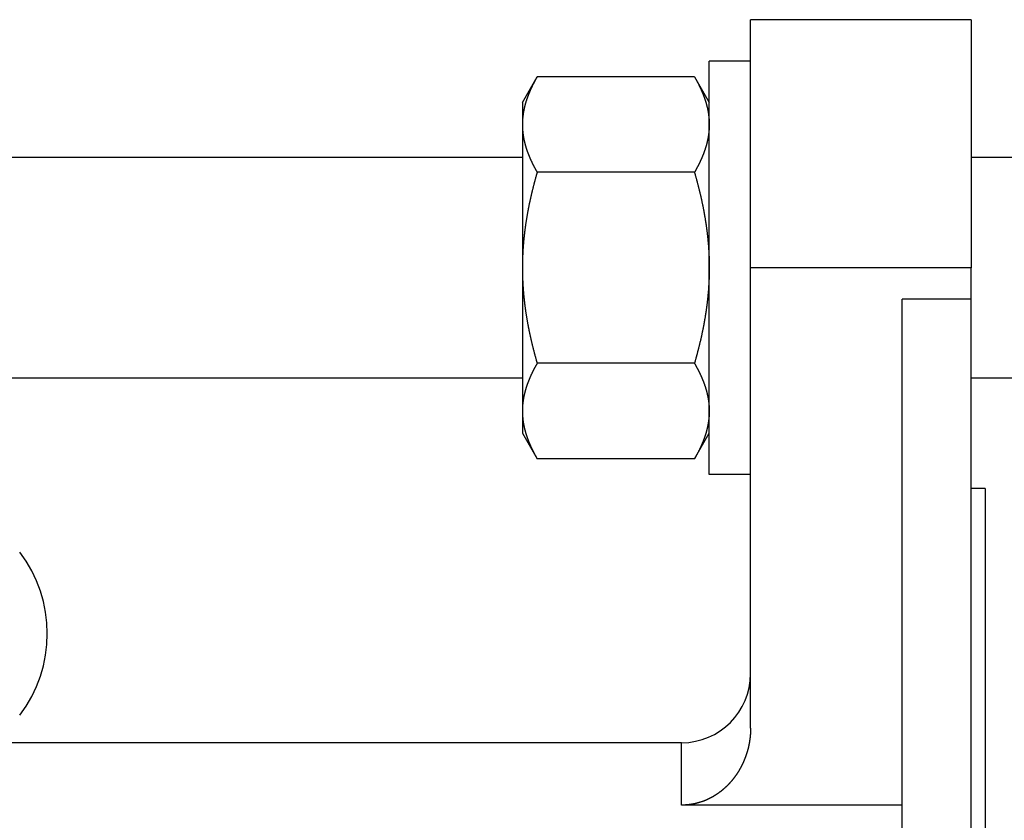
# Model space of a CAD drawing. Header units: millimetres. Extents: x 20 to 566, y 106 to 300.
# Tile 16 of 18: x 426 to 498, y 236 to 294. Entities that reach past the tile are written whole.
import ezdxf

# ---------------------------------------------------------------- set-up
doc = ezdxf.new("R2010")
doc.units = ezdxf.units.MM
doc.header["$MEASUREMENT"] = 0
doc.layers.add('16', color=7, linetype='Continuous')

msp = doc.modelspace()

# ---------------------------------------------------------------- linework, layer by layer
at = {"color": 7, "linetype": 'Continuous', "lineweight": 30}
for p, q in [((479.109, 275.827), (479.109, 293.827)), ((495.109, 293.827), (495.109, 275.827)), ((476.109, 260.827), (476.109, 290.827)), ((479.109, 290.827), (476.109, 290.827)), ((462.559, 287.827), (463.631, 289.684)), ((475.037, 289.684), (463.631, 289.684)), ((475.037, 289.684), (476.109, 287.827)), ((462.559, 287.827), (462.559, 263.828)), ((462.559, 283.827), (335.659, 283.827)), ((523.109, 283.827), (495.109, 283.827)), ((475.037, 282.755), (463.631, 282.755)), ((475.037, 268.899), (463.631, 268.899)), ((462.559, 267.827), (335.659, 267.827)), ((523.109, 267.827), (495.109, 267.827)), ((462.559, 263.827), (463.631, 261.971)), ((475.037, 261.971), (476.109, 263.827)), ((475.037, 261.971), (463.631, 261.971)), ((479.109, 260.827), (476.109, 260.827)), ((496.109, 259.827), (496.109, 211.327)), ((474.109, 236.85), (474.109, 241.377))]:
    msp.add_line(p, q, dxfattribs=at)
for centre, radius, start, end in [((468.008, 286.198), 5.45, 170.81716, 173.80677), ((468.112, 286.182), 5.555, 170.31908, 170.82354), ((467.76, 286.219), 5.201, 176.88307, 179.99503), ((467.815, 286.216), 5.256, 176.53997, 176.88739), ((467.857, 286.214), 5.298, 174.70336, 176.53788), ((467.913, 286.209), 5.355, 173.81352, 174.70484), ((418.348, 249.289), 9.762, 322.66617, 37.33383)]:
    msp.add_arc(centre, radius, start, end, dxfattribs=at)
for points, knots in [([(463.631, 289.684), (463.63, 289.682), (463.611, 289.65), (463.597, 289.625), (463.579, 289.593), (463.563, 289.564), (463.546, 289.534), (463.529, 289.503), (463.512, 289.473), (463.496, 289.443), (463.479, 289.413), (463.463, 289.382), (463.446, 289.352), (463.43, 289.322), (463.414, 289.291), (463.398, 289.26), (463.382, 289.23), (463.366, 289.199), (463.351, 289.168), (463.335, 289.138), (463.319, 289.107), (463.304, 289.076), (463.289, 289.045), (463.273, 289.014), (463.258, 288.982), (463.243, 288.951), (463.229, 288.92), (463.214, 288.889), (463.199, 288.857), (463.185, 288.826), (463.17, 288.794), (463.156, 288.763), (463.142, 288.731), (463.128, 288.699), (463.114, 288.667), (463.1, 288.636), (463.086, 288.604), (463.073, 288.572), (463.059, 288.54), (463.046, 288.508), (463.033, 288.476), (463.02, 288.443), (463.007, 288.411), (462.994, 288.379), (462.982, 288.346), (462.97, 288.314), (462.957, 288.282), (462.945, 288.249), (462.933, 288.217), (462.921, 288.184), (462.91, 288.151), (462.898, 288.119), (462.887, 288.086), (462.876, 288.053), (462.865, 288.02), (462.854, 287.987), (462.843, 287.954), (462.833, 287.921), (462.822, 287.888), (462.812, 287.855), (462.802, 287.822), (462.792, 287.789), (462.783, 287.755), (462.773, 287.722), (462.764, 287.689), (462.755, 287.655), (462.746, 287.622), (462.737, 287.588), (462.729, 287.555), (462.72, 287.521), (462.712, 287.488), (462.704, 287.454), (462.697, 287.42), (462.689, 287.387), (462.682, 287.353), (462.675, 287.319), (462.668, 287.285), (462.661, 287.251), (462.654, 287.218), (462.648, 287.182), (462.643, 287.154), (462.636, 287.117), (462.636, 287.116)], [0, 0, 0, 0, 0.034508, 0.069016, 0.103523, 0.138027, 0.172528, 0.207027, 0.241525, 0.276024, 0.310526, 0.345028, 0.379533, 0.414042, 0.448558, 0.483078, 0.517604, 0.552138, 0.586682, 0.621236, 0.655799, 0.690372, 0.724958, 0.759557, 0.79417, 0.828794, 0.863426, 0.898068, 0.932721, 0.967383, 1.002051, 1.036723, 1.071404, 1.106092, 1.140783, 1.175476, 1.210173, 1.244875, 1.279579, 1.314281, 1.348985, 1.383691, 1.418397, 1.4531, 1.487801, 1.522504, 1.557204, 1.5919, 1.626591, 1.661281, 1.695969, 1.730651, 1.765326, 1.799998, 1.834667, 1.86933, 1.903984, 1.938634, 1.97328, 2.007919, 2.04255, 2.077175, 2.111795, 2.146409, 2.181014, 2.215612, 2.250206, 2.284793, 2.319373, 2.353945, 2.388512, 2.423075, 2.457631, 2.492179, 2.526723, 2.561263, 2.595798, 2.630327, 2.664849, 2.699369, 2.733889, 2.76841, 2.76841, 2.76841, 2.76841]), ([(475.037, 289.684), (475.038, 289.683), (475.052, 289.658), (475.063, 289.639), (475.077, 289.615), (475.089, 289.592), (475.102, 289.569), (475.115, 289.547), (475.128, 289.524), (475.141, 289.501), (475.154, 289.478), (475.166, 289.455), (475.179, 289.432), (475.191, 289.408), (475.204, 289.385), (475.216, 289.362), (475.229, 289.339), (475.241, 289.316), (475.253, 289.292), (475.266, 289.269), (475.278, 289.246), (475.29, 289.223), (475.302, 289.199), (475.314, 289.176), (475.326, 289.152), (475.338, 289.129), (475.349, 289.105), (475.361, 289.082), (475.373, 289.058), (475.385, 289.034), (475.396, 289.011), (475.408, 288.987), (475.419, 288.963), (475.43, 288.94), (475.442, 288.916), (475.453, 288.892), (475.464, 288.868), (475.475, 288.844), (475.486, 288.82), (475.497, 288.796), (475.508, 288.772), (475.519, 288.748), (475.53, 288.724), (475.54, 288.7), (475.551, 288.676), (475.561, 288.652), (475.572, 288.628), (475.582, 288.603), (475.593, 288.579), (475.603, 288.555), (475.613, 288.531), (475.623, 288.506), (475.633, 288.482), (475.643, 288.457), (475.653, 288.433), (475.662, 288.409), (475.672, 288.384), (475.682, 288.36), (475.691, 288.335), (475.701, 288.31), (475.71, 288.286), (475.719, 288.261), (475.728, 288.236), (475.737, 288.212), (475.746, 288.187), (475.755, 288.162), (475.764, 288.137), (475.772, 288.113), (475.781, 288.088), (475.79, 288.063), (475.798, 288.038), (475.806, 288.013), (475.814, 287.988), (475.823, 287.963), (475.831, 287.938), (475.839, 287.913), (475.846, 287.888), (475.854, 287.862), (475.862, 287.838), (475.869, 287.811), (475.876, 287.79), (475.884, 287.763), (475.884, 287.762)], [0, 0, 0, 0, 0.026283, 0.052566, 0.078849, 0.10513, 0.131411, 0.157691, 0.183971, 0.210252, 0.236533, 0.262814, 0.289097, 0.315381, 0.341667, 0.367955, 0.394245, 0.420538, 0.446834, 0.473133, 0.499435, 0.525742, 0.552052, 0.578366, 0.604685, 0.631008, 0.657333, 0.683662, 0.709994, 0.736329, 0.762667, 0.789005, 0.815347, 0.841691, 0.868036, 0.894381, 0.920728, 0.947077, 0.973426, 0.999775, 1.026125, 1.052475, 1.078826, 1.105175, 1.131524, 1.157874, 1.184223, 1.21057, 1.236916, 1.263262, 1.289607, 1.315951, 1.342292, 1.368632, 1.394972, 1.421309, 1.447644, 1.473977, 1.500309, 1.526639, 1.552966, 1.579292, 1.605615, 1.631937, 1.658256, 1.684572, 1.710887, 1.7372, 1.76351, 1.789818, 1.816124, 1.842428, 1.86873, 1.895029, 1.921327, 1.947623, 1.973917, 2.000208, 2.026497, 2.052785, 2.079072, 2.10536, 2.10536, 2.10536, 2.10536]), ([(475.884, 287.762), (475.884, 287.761), (475.89, 287.74), (475.894, 287.725), (475.9, 287.705), (475.905, 287.686), (475.91, 287.668), (475.915, 287.649), (475.92, 287.63), (475.925, 287.611), (475.93, 287.592), (475.935, 287.573), (475.94, 287.554), (475.944, 287.535), (475.949, 287.516), (475.954, 287.497), (475.958, 287.478), (475.963, 287.459), (475.967, 287.44), (475.972, 287.421), (475.976, 287.402), (475.98, 287.383), (475.984, 287.364), (475.988, 287.345), (475.992, 287.326), (475.996, 287.306), (476, 287.287), (476.004, 287.268), (476.008, 287.249), (476.012, 287.23), (476.015, 287.211), (476.019, 287.191), (476.022, 287.172), (476.026, 287.153), (476.029, 287.134), (476.032, 287.114), (476.036, 287.095), (476.039, 287.076), (476.042, 287.056), (476.045, 287.037), (476.048, 287.018), (476.051, 286.999), (476.054, 286.979), (476.057, 286.96), (476.059, 286.94), (476.062, 286.921), (476.064, 286.902), (476.067, 286.882), (476.069, 286.863), (476.072, 286.843), (476.074, 286.824), (476.076, 286.805), (476.078, 286.785), (476.08, 286.766), (476.082, 286.746), (476.084, 286.727), (476.086, 286.707), (476.088, 286.688), (476.09, 286.668), (476.091, 286.649), (476.093, 286.629), (476.094, 286.61), (476.096, 286.59), (476.097, 286.571), (476.098, 286.551), (476.1, 286.532), (476.101, 286.512), (476.102, 286.493), (476.103, 286.473), (476.104, 286.454), (476.105, 286.434), (476.105, 286.415), (476.106, 286.395), (476.107, 286.376), (476.107, 286.356), (476.108, 286.337), (476.108, 286.317), (476.109, 286.298), (476.109, 286.278), (476.109, 286.258), (476.109, 286.242), (476.109, 286.22), (476.109, 286.22)], [0, 0, 0, 0, 0.019532, 0.039064, 0.058596, 0.078129, 0.097664, 0.1172, 0.136738, 0.156276, 0.175814, 0.195354, 0.214895, 0.234436, 0.253978, 0.27352, 0.293064, 0.312608, 0.332151, 0.351696, 0.371241, 0.390787, 0.410333, 0.429878, 0.449425, 0.468972, 0.48852, 0.508067, 0.527615, 0.547163, 0.566712, 0.58626, 0.605809, 0.625358, 0.644908, 0.664458, 0.684008, 0.703559, 0.72311, 0.742661, 0.762212, 0.781765, 0.801318, 0.82087, 0.840423, 0.859977, 0.879532, 0.899086, 0.918639, 0.938194, 0.957749, 0.977303, 0.996856, 1.01641, 1.035965, 1.055518, 1.075071, 1.094623, 1.114176, 1.133728, 1.153279, 1.172829, 1.192379, 1.211929, 1.231477, 1.251024, 1.270572, 1.290118, 1.309663, 1.329207, 1.34875, 1.368293, 1.387834, 1.407373, 1.426912, 1.446451, 1.465987, 1.485522, 1.505055, 1.524587, 1.544119, 1.563652, 1.563652, 1.563652, 1.563652]), ([(462.559, 286.22), (462.559, 286.218), (462.559, 286.182), (462.559, 286.155), (462.56, 286.121), (462.561, 286.089), (462.562, 286.056), (462.563, 286.023), (462.564, 285.99), (462.566, 285.958), (462.567, 285.925), (462.569, 285.892), (462.572, 285.859), (462.574, 285.827), (462.577, 285.794), (462.579, 285.761), (462.582, 285.729), (462.585, 285.696), (462.589, 285.664), (462.592, 285.631), (462.596, 285.598), (462.6, 285.566), (462.604, 285.533), (462.609, 285.501), (462.613, 285.468), (462.618, 285.436), (462.623, 285.404), (462.628, 285.371), (462.633, 285.339), (462.639, 285.306), (462.645, 285.274), (462.65, 285.242), (462.656, 285.21), (462.663, 285.178), (462.669, 285.145), (462.676, 285.113), (462.683, 285.081), (462.69, 285.049), (462.697, 285.017), (462.704, 284.985), (462.712, 284.954), (462.719, 284.922), (462.727, 284.89), (462.735, 284.858), (462.743, 284.826), (462.752, 284.795), (462.76, 284.763), (462.769, 284.731), (462.778, 284.7), (462.787, 284.668), (462.796, 284.637), (462.805, 284.606), (462.815, 284.574), (462.824, 284.543), (462.834, 284.512), (462.844, 284.48), (462.854, 284.449), (462.865, 284.418), (462.875, 284.387), (462.885, 284.356), (462.896, 284.325), (462.907, 284.294), (462.918, 284.263), (462.929, 284.233), (462.94, 284.202), (462.952, 284.171), (462.963, 284.14), (462.975, 284.11), (462.987, 284.079), (462.999, 284.049), (463.011, 284.018), (463.023, 283.988), (463.035, 283.958), (463.047, 283.927), (463.06, 283.897), (463.073, 283.867), (463.085, 283.837), (463.098, 283.806), (463.111, 283.776), (463.125, 283.746), (463.138, 283.716), (463.151, 283.687), (463.165, 283.657), (463.178, 283.627), (463.192, 283.597), (463.206, 283.567), (463.22, 283.538), (463.234, 283.508), (463.248, 283.479), (463.262, 283.449), (463.276, 283.42), (463.291, 283.39), (463.305, 283.361), (463.32, 283.332), (463.335, 283.302), (463.349, 283.273), (463.364, 283.244), (463.379, 283.215), (463.394, 283.186), (463.409, 283.157), (463.425, 283.128), (463.44, 283.099), (463.456, 283.07), (463.471, 283.041), (463.487, 283.012), (463.502, 282.984), (463.518, 282.955), (463.534, 282.926), (463.55, 282.898), (463.566, 282.869), (463.582, 282.841), (463.599, 282.811), (463.612, 282.788), (463.63, 282.757), (463.631, 282.755)], [0, 0, 0, 0, 0.032744, 0.065486, 0.098229, 0.130975, 0.163726, 0.196485, 0.229248, 0.262012, 0.294778, 0.327549, 0.360325, 0.393101, 0.425877, 0.458658, 0.491442, 0.524226, 0.557008, 0.589794, 0.622582, 0.655369, 0.688153, 0.720938, 0.753725, 0.78651, 0.81929, 0.852069, 0.884848, 0.917625, 0.950398, 0.983168, 1.015938, 1.048708, 1.081474, 1.114239, 1.147004, 1.17977, 1.212534, 1.245296, 1.27806, 1.310825, 1.343588, 1.37635, 1.409113, 1.441877, 1.474641, 1.507402, 1.540165, 1.572929, 1.605692, 1.638452, 1.671212, 1.703973, 1.736734, 1.769491, 1.802246, 1.835002, 1.867757, 1.90051, 1.933262, 1.966015, 1.998767, 2.031519, 2.06427, 2.097022, 2.129775, 2.162527, 2.195279, 2.228033, 2.260787, 2.293542, 2.326296, 2.359051, 2.391807, 2.424564, 2.457319, 2.490075, 2.522833, 2.55559, 2.588345, 2.621101, 2.653857, 2.686612, 2.719366, 2.752118, 2.784871, 2.817623, 2.850374, 2.883124, 2.915874, 2.948624, 2.981373, 3.014121, 3.04687, 3.079618, 3.112366, 3.145114, 3.177861, 3.210609, 3.243356, 3.276102, 3.308849, 3.341595, 3.37434, 3.407084, 3.439828, 3.472572, 3.505315, 3.538055, 3.570794, 3.603532, 3.636269, 3.669007, 3.669007, 3.669007, 3.669007]), ([(476.109, 286.22), (476.109, 286.218), (476.109, 286.182), (476.109, 286.155), (476.108, 286.121), (476.107, 286.089), (476.107, 286.056), (476.105, 286.023), (476.104, 285.99), (476.102, 285.958), (476.101, 285.925), (476.099, 285.892), (476.097, 285.859), (476.094, 285.827), (476.092, 285.794), (476.089, 285.761), (476.086, 285.729), (476.083, 285.696), (476.079, 285.664), (476.076, 285.631), (476.072, 285.598), (476.068, 285.566), (476.064, 285.533), (476.06, 285.501), (476.055, 285.468), (476.05, 285.436), (476.045, 285.404), (476.04, 285.371), (476.035, 285.339), (476.029, 285.306), (476.024, 285.274), (476.018, 285.242), (476.012, 285.21), (476.005, 285.178), (475.999, 285.145), (475.992, 285.113), (475.986, 285.081), (475.979, 285.049), (475.971, 285.017), (475.964, 284.985), (475.957, 284.954), (475.949, 284.922), (475.941, 284.89), (475.933, 284.858), (475.925, 284.826), (475.916, 284.795), (475.908, 284.763), (475.899, 284.731), (475.89, 284.7), (475.881, 284.668), (475.872, 284.637), (475.863, 284.606), (475.853, 284.574), (475.844, 284.543), (475.834, 284.512), (475.824, 284.48), (475.814, 284.449), (475.804, 284.418), (475.793, 284.387), (475.783, 284.356), (475.772, 284.325), (475.761, 284.294), (475.75, 284.263), (475.739, 284.233), (475.728, 284.202), (475.717, 284.171), (475.705, 284.14), (475.693, 284.11), (475.682, 284.079), (475.67, 284.049), (475.658, 284.018), (475.645, 283.988), (475.633, 283.958), (475.621, 283.927), (475.608, 283.897), (475.596, 283.867), (475.583, 283.837), (475.57, 283.806), (475.557, 283.776), (475.544, 283.746), (475.53, 283.716), (475.517, 283.687), (475.504, 283.657), (475.49, 283.627), (475.476, 283.597), (475.463, 283.567), (475.449, 283.538), (475.435, 283.508), (475.42, 283.479), (475.406, 283.449), (475.392, 283.42), (475.378, 283.39), (475.363, 283.361), (475.348, 283.332), (475.334, 283.302), (475.319, 283.273), (475.304, 283.244), (475.289, 283.215), (475.274, 283.186), (475.259, 283.157), (475.243, 283.128), (475.228, 283.099), (475.213, 283.07), (475.197, 283.041), (475.181, 283.012), (475.166, 282.984), (475.15, 282.955), (475.134, 282.926), (475.118, 282.898), (475.102, 282.869), (475.086, 282.841), (475.069, 282.811), (475.056, 282.788), (475.038, 282.757), (475.037, 282.755)], [0, 0, 0, 0, 0.032744, 0.065486, 0.098229, 0.130975, 0.163726, 0.196485, 0.229248, 0.262012, 0.294778, 0.327549, 0.360325, 0.393101, 0.425877, 0.458658, 0.491442, 0.524226, 0.557008, 0.589794, 0.622582, 0.655369, 0.688153, 0.720938, 0.753725, 0.78651, 0.81929, 0.852069, 0.884848, 0.917625, 0.950398, 0.983168, 1.015938, 1.048708, 1.081474, 1.114239, 1.147004, 1.17977, 1.212534, 1.245296, 1.27806, 1.310825, 1.343588, 1.37635, 1.409113, 1.441877, 1.474641, 1.507402, 1.540165, 1.572929, 1.605692, 1.638452, 1.671212, 1.703973, 1.736734, 1.769491, 1.802246, 1.835002, 1.867757, 1.90051, 1.933262, 1.966015, 1.998767, 2.031519, 2.06427, 2.097022, 2.129775, 2.162527, 2.195279, 2.228033, 2.260787, 2.293542, 2.326296, 2.359051, 2.391807, 2.424564, 2.457319, 2.490075, 2.522833, 2.55559, 2.588345, 2.621101, 2.653857, 2.686612, 2.719366, 2.752118, 2.784871, 2.817623, 2.850374, 2.883124, 2.915874, 2.948624, 2.981373, 3.014121, 3.04687, 3.079618, 3.112366, 3.145114, 3.177861, 3.210609, 3.243356, 3.276102, 3.308849, 3.341595, 3.37434, 3.407084, 3.439828, 3.472572, 3.505315, 3.538055, 3.570794, 3.603532, 3.636269, 3.669007, 3.669007, 3.669007, 3.669007]), ([(463.631, 282.755), (463.629, 282.748), (463.608, 282.677), (463.591, 282.617), (463.57, 282.544), (463.551, 282.474), (463.531, 282.403), (463.512, 282.332), (463.492, 282.262), (463.473, 282.191), (463.454, 282.12), (463.435, 282.049), (463.416, 281.979), (463.398, 281.908), (463.379, 281.837), (463.361, 281.766), (463.343, 281.695), (463.325, 281.624), (463.307, 281.553), (463.29, 281.481), (463.272, 281.41), (463.255, 281.339), (463.238, 281.268), (463.221, 281.196), (463.204, 281.125), (463.188, 281.054), (463.171, 280.982), (463.155, 280.911), (463.139, 280.839), (463.123, 280.767), (463.108, 280.696), (463.092, 280.624), (463.077, 280.553), (463.062, 280.481), (463.047, 280.409), (463.032, 280.337), (463.018, 280.265), (463.003, 280.194), (462.989, 280.122), (462.975, 280.05), (462.962, 279.978), (462.948, 279.906), (462.935, 279.834), (462.922, 279.761), (462.909, 279.689), (462.896, 279.617), (462.884, 279.545), (462.872, 279.473), (462.86, 279.4), (462.848, 279.328), (462.836, 279.256), (462.825, 279.183), (462.814, 279.111), (462.803, 279.039), (462.792, 278.966), (462.782, 278.894), (462.771, 278.821), (462.761, 278.748), (462.752, 278.676), (462.742, 278.603), (462.733, 278.531), (462.724, 278.458), (462.715, 278.385), (462.706, 278.312), (462.698, 278.24), (462.69, 278.167), (462.682, 278.094), (462.674, 278.021), (462.666, 277.948), (462.659, 277.875), (462.652, 277.802), (462.646, 277.729), (462.639, 277.656), (462.633, 277.583), (462.627, 277.51), (462.621, 277.437), (462.616, 277.364), (462.61, 277.291), (462.605, 277.218), (462.601, 277.145), (462.596, 277.072), (462.592, 276.999), (462.588, 276.926), (462.584, 276.852), (462.581, 276.779), (462.578, 276.706), (462.575, 276.633), (462.572, 276.56), (462.57, 276.486), (462.567, 276.413), (462.565, 276.34), (462.564, 276.267), (462.562, 276.193), (462.561, 276.12), (462.56, 276.048), (462.56, 275.972), (462.559, 275.908), (462.559, 275.835), (462.559, 275.827)], [0, 0, 0, 0, 0.073253, 0.146505, 0.219759, 0.293017, 0.366284, 0.439557, 0.512834, 0.586114, 0.659397, 0.732685, 0.805976, 0.879268, 0.952562, 1.025859, 1.099159, 1.172459, 1.245759, 1.319061, 1.392365, 1.465669, 1.538971, 1.612274, 1.685579, 1.758882, 1.832184, 1.905485, 1.978787, 2.052087, 2.125386, 2.198682, 2.271979, 2.345274, 2.418567, 2.491858, 2.565148, 2.638437, 2.711724, 2.785007, 2.85829, 2.931572, 3.004852, 3.078129, 3.151405, 3.22468, 3.297953, 3.371224, 3.444494, 3.517763, 3.591032, 3.664298, 3.737562, 3.810827, 3.884091, 3.957353, 4.030614, 4.103874, 4.177135, 4.250393, 4.32365, 4.396908, 4.470166, 4.543423, 4.616678, 4.689935, 4.763193, 4.83645, 4.909707, 4.982965, 5.056224, 5.129485, 5.202746, 5.276009, 5.349275, 5.422543, 5.495809, 5.569077, 5.642348, 5.71562, 5.78889, 5.862159, 5.93543, 6.008702, 6.081972, 6.155239, 6.228507, 6.301776, 6.375041, 6.448303, 6.521565, 6.594826, 6.668084, 6.741338, 6.814587, 6.887835, 6.961082, 7.034331, 7.034331, 7.034331, 7.034331]), ([(475.037, 282.755), (475.039, 282.748), (475.06, 282.677), (475.077, 282.617), (475.098, 282.544), (475.117, 282.474), (475.137, 282.403), (475.157, 282.332), (475.176, 282.262), (475.195, 282.191), (475.214, 282.12), (475.233, 282.049), (475.252, 281.979), (475.27, 281.908), (475.289, 281.837), (475.307, 281.766), (475.325, 281.695), (475.343, 281.624), (475.361, 281.553), (475.379, 281.481), (475.396, 281.41), (475.413, 281.339), (475.43, 281.268), (475.447, 281.196), (475.464, 281.125), (475.481, 281.054), (475.497, 280.982), (475.513, 280.911), (475.529, 280.839), (475.545, 280.767), (475.561, 280.696), (475.576, 280.624), (475.591, 280.553), (475.606, 280.481), (475.621, 280.409), (475.636, 280.337), (475.65, 280.265), (475.665, 280.194), (475.679, 280.122), (475.693, 280.05), (475.706, 279.978), (475.72, 279.906), (475.733, 279.834), (475.746, 279.761), (475.759, 279.689), (475.772, 279.617), (475.784, 279.545), (475.796, 279.473), (475.809, 279.4), (475.82, 279.328), (475.832, 279.256), (475.843, 279.183), (475.854, 279.111), (475.865, 279.039), (475.876, 278.966), (475.887, 278.894), (475.897, 278.821), (475.907, 278.748), (475.917, 278.676), (475.926, 278.603), (475.936, 278.531), (475.945, 278.458), (475.953, 278.385), (475.962, 278.312), (475.971, 278.24), (475.979, 278.167), (475.987, 278.094), (475.994, 278.021), (476.002, 277.948), (476.009, 277.875), (476.016, 277.802), (476.023, 277.729), (476.029, 277.656), (476.035, 277.583), (476.041, 277.51), (476.047, 277.437), (476.053, 277.364), (476.058, 277.291), (476.063, 277.218), (476.067, 277.145), (476.072, 277.072), (476.076, 276.999), (476.08, 276.926), (476.084, 276.852), (476.087, 276.779), (476.091, 276.706), (476.094, 276.633), (476.096, 276.56), (476.099, 276.486), (476.101, 276.413), (476.103, 276.34), (476.104, 276.267), (476.106, 276.193), (476.107, 276.12), (476.108, 276.048), (476.109, 275.972), (476.109, 275.908), (476.109, 275.835), (476.109, 275.827)], [0, 0, 0, 0, 0.073253, 0.146505, 0.219759, 0.293017, 0.366284, 0.439557, 0.512834, 0.586114, 0.659397, 0.732685, 0.805976, 0.879268, 0.952562, 1.025859, 1.099159, 1.172459, 1.245759, 1.319061, 1.392365, 1.465669, 1.538971, 1.612274, 1.685579, 1.758882, 1.832184, 1.905485, 1.978787, 2.052087, 2.125386, 2.198682, 2.271979, 2.345274, 2.418567, 2.491858, 2.565148, 2.638437, 2.711724, 2.785007, 2.85829, 2.931572, 3.004852, 3.078129, 3.151405, 3.22468, 3.297953, 3.371224, 3.444494, 3.517763, 3.591032, 3.664298, 3.737562, 3.810827, 3.884091, 3.957353, 4.030614, 4.103874, 4.177135, 4.250393, 4.32365, 4.396908, 4.470166, 4.543423, 4.616678, 4.689935, 4.763193, 4.83645, 4.909707, 4.982965, 5.056224, 5.129485, 5.202746, 5.276009, 5.349275, 5.422543, 5.495809, 5.569077, 5.642348, 5.71562, 5.78889, 5.862159, 5.93543, 6.008702, 6.081972, 6.155239, 6.228507, 6.301776, 6.375041, 6.448303, 6.521565, 6.594826, 6.668084, 6.741338, 6.814587, 6.887835, 6.961082, 7.034331, 7.034331, 7.034331, 7.034331]), ([(462.559, 275.827), (462.559, 275.82), (462.559, 275.746), (462.56, 275.683), (462.56, 275.607), (462.561, 275.534), (462.562, 275.461), (462.564, 275.388), (462.565, 275.314), (462.567, 275.241), (462.57, 275.168), (462.572, 275.095), (462.575, 275.022), (462.578, 274.948), (462.581, 274.875), (462.584, 274.802), (462.588, 274.729), (462.592, 274.656), (462.596, 274.583), (462.601, 274.509), (462.605, 274.436), (462.61, 274.363), (462.616, 274.29), (462.621, 274.217), (462.627, 274.144), (462.633, 274.071), (462.639, 273.998), (462.646, 273.925), (462.652, 273.852), (462.659, 273.779), (462.666, 273.706), (462.674, 273.633), (462.682, 273.56), (462.69, 273.488), (462.698, 273.415), (462.706, 273.342), (462.715, 273.269), (462.724, 273.197), (462.733, 273.124), (462.742, 273.051), (462.752, 272.979), (462.761, 272.906), (462.771, 272.833), (462.782, 272.761), (462.792, 272.688), (462.803, 272.616), (462.814, 272.543), (462.825, 272.471), (462.836, 272.399), (462.848, 272.326), (462.86, 272.254), (462.872, 272.182), (462.884, 272.109), (462.896, 272.037), (462.909, 271.965), (462.922, 271.893), (462.935, 271.821), (462.948, 271.749), (462.962, 271.677), (462.975, 271.605), (462.989, 271.533), (463.003, 271.461), (463.018, 271.389), (463.032, 271.317), (463.047, 271.245), (463.062, 271.174), (463.077, 271.102), (463.092, 271.03), (463.108, 270.959), (463.123, 270.887), (463.139, 270.815), (463.155, 270.744), (463.171, 270.672), (463.188, 270.601), (463.204, 270.529), (463.221, 270.458), (463.238, 270.387), (463.255, 270.316), (463.272, 270.244), (463.29, 270.173), (463.307, 270.102), (463.325, 270.031), (463.343, 269.96), (463.361, 269.889), (463.379, 269.818), (463.398, 269.747), (463.416, 269.676), (463.435, 269.605), (463.454, 269.534), (463.473, 269.463), (463.492, 269.393), (463.512, 269.322), (463.531, 269.251), (463.551, 269.181), (463.57, 269.111), (463.591, 269.038), (463.608, 268.977), (463.629, 268.906), (463.631, 268.899)], [0, 0, 0, 0, 0.073249, 0.146496, 0.219744, 0.292993, 0.366247, 0.439505, 0.512766, 0.586028, 0.65929, 0.732555, 0.805824, 0.879092, 0.952359, 1.025629, 1.098901, 1.172172, 1.245441, 1.318711, 1.391983, 1.465254, 1.538522, 1.611788, 1.685056, 1.758322, 1.831585, 1.904846, 1.978106, 2.051366, 2.124624, 2.197881, 2.271138, 2.344396, 2.417652, 2.490908, 2.564165, 2.637423, 2.710681, 2.783937, 2.857196, 2.930457, 3.003717, 3.076978, 3.15024, 3.223504, 3.296769, 3.370033, 3.443299, 3.516568, 3.589837, 3.663107, 3.736378, 3.809651, 3.882926, 3.956202, 4.029479, 4.102759, 4.176041, 4.249324, 4.322607, 4.395894, 4.469183, 4.542473, 4.615764, 4.689057, 4.762352, 4.835649, 4.908945, 4.982244, 5.055544, 5.128846, 5.202147, 5.275449, 5.348752, 5.422057, 5.49536, 5.568662, 5.641966, 5.71527, 5.788572, 5.861872, 5.935172, 6.008472, 6.081769, 6.155063, 6.228355, 6.301646, 6.374934, 6.448217, 6.521497, 6.594774, 6.668047, 6.741314, 6.814572, 6.887826, 6.961078, 7.034331, 7.034331, 7.034331, 7.034331]), ([(476.109, 275.827), (476.109, 275.82), (476.109, 275.746), (476.109, 275.683), (476.108, 275.607), (476.107, 275.534), (476.106, 275.461), (476.104, 275.388), (476.103, 275.314), (476.101, 275.241), (476.099, 275.168), (476.096, 275.095), (476.094, 275.022), (476.091, 274.948), (476.087, 274.875), (476.084, 274.802), (476.08, 274.729), (476.076, 274.656), (476.072, 274.583), (476.067, 274.509), (476.063, 274.436), (476.058, 274.363), (476.053, 274.29), (476.047, 274.217), (476.041, 274.144), (476.035, 274.071), (476.029, 273.998), (476.023, 273.925), (476.016, 273.852), (476.009, 273.779), (476.002, 273.706), (475.994, 273.633), (475.987, 273.56), (475.979, 273.488), (475.971, 273.415), (475.962, 273.342), (475.953, 273.269), (475.945, 273.197), (475.936, 273.124), (475.926, 273.051), (475.917, 272.979), (475.907, 272.906), (475.897, 272.833), (475.887, 272.761), (475.876, 272.688), (475.865, 272.616), (475.854, 272.543), (475.843, 272.471), (475.832, 272.399), (475.82, 272.326), (475.809, 272.254), (475.796, 272.182), (475.784, 272.109), (475.772, 272.037), (475.759, 271.965), (475.746, 271.893), (475.733, 271.821), (475.72, 271.749), (475.706, 271.677), (475.693, 271.605), (475.679, 271.533), (475.665, 271.461), (475.65, 271.389), (475.636, 271.317), (475.621, 271.245), (475.606, 271.174), (475.591, 271.102), (475.576, 271.03), (475.561, 270.959), (475.545, 270.887), (475.529, 270.815), (475.513, 270.744), (475.497, 270.672), (475.481, 270.601), (475.464, 270.529), (475.447, 270.458), (475.43, 270.387), (475.413, 270.316), (475.396, 270.244), (475.379, 270.173), (475.361, 270.102), (475.343, 270.031), (475.325, 269.96), (475.307, 269.889), (475.289, 269.818), (475.27, 269.747), (475.252, 269.676), (475.233, 269.605), (475.214, 269.534), (475.195, 269.463), (475.176, 269.393), (475.157, 269.322), (475.137, 269.251), (475.117, 269.181), (475.098, 269.111), (475.077, 269.038), (475.06, 268.977), (475.039, 268.906), (475.037, 268.899)], [0, 0, 0, 0, 0.073249, 0.146496, 0.219744, 0.292993, 0.366247, 0.439505, 0.512766, 0.586028, 0.65929, 0.732555, 0.805824, 0.879092, 0.952359, 1.025629, 1.098901, 1.172172, 1.245441, 1.318711, 1.391983, 1.465254, 1.538522, 1.611788, 1.685056, 1.758322, 1.831585, 1.904846, 1.978106, 2.051366, 2.124624, 2.197881, 2.271138, 2.344396, 2.417652, 2.490908, 2.564165, 2.637423, 2.710681, 2.783937, 2.857196, 2.930457, 3.003717, 3.076978, 3.15024, 3.223504, 3.296769, 3.370033, 3.443299, 3.516568, 3.589837, 3.663107, 3.736378, 3.809651, 3.882926, 3.956202, 4.029479, 4.102759, 4.176041, 4.249324, 4.322607, 4.395894, 4.469183, 4.542473, 4.615764, 4.689057, 4.762352, 4.835649, 4.908945, 4.982244, 5.055544, 5.128846, 5.202147, 5.275449, 5.348752, 5.422057, 5.49536, 5.568662, 5.641966, 5.71527, 5.788572, 5.861872, 5.935172, 6.008472, 6.081769, 6.155063, 6.228355, 6.301646, 6.374934, 6.448217, 6.521497, 6.594774, 6.668047, 6.741314, 6.814572, 6.887826, 6.961078, 7.034331, 7.034331, 7.034331, 7.034331]), ([(463.631, 268.899), (463.63, 268.898), (463.612, 268.867), (463.599, 268.843), (463.582, 268.813), (463.566, 268.785), (463.55, 268.757), (463.534, 268.728), (463.518, 268.699), (463.502, 268.671), (463.487, 268.642), (463.471, 268.613), (463.456, 268.584), (463.44, 268.556), (463.425, 268.527), (463.409, 268.498), (463.394, 268.469), (463.379, 268.44), (463.364, 268.41), (463.349, 268.381), (463.335, 268.352), (463.32, 268.323), (463.305, 268.294), (463.291, 268.264), (463.276, 268.235), (463.262, 268.205), (463.248, 268.176), (463.234, 268.146), (463.22, 268.117), (463.206, 268.087), (463.192, 268.057), (463.178, 268.028), (463.165, 267.998), (463.151, 267.968), (463.138, 267.938), (463.125, 267.908), (463.111, 267.878), (463.098, 267.848), (463.085, 267.818), (463.073, 267.788), (463.06, 267.757), (463.047, 267.727), (463.035, 267.697), (463.023, 267.667), (463.011, 267.636), (462.999, 267.606), (462.987, 267.575), (462.975, 267.545), (462.963, 267.514), (462.952, 267.483), (462.94, 267.453), (462.929, 267.422), (462.918, 267.391), (462.907, 267.36), (462.896, 267.329), (462.885, 267.298), (462.875, 267.267), (462.865, 267.236), (462.854, 267.205), (462.844, 267.174), (462.834, 267.143), (462.824, 267.111), (462.815, 267.08), (462.805, 267.049), (462.796, 267.017), (462.787, 266.986), (462.778, 266.954), (462.769, 266.923), (462.76, 266.891), (462.752, 266.86), (462.743, 266.828), (462.735, 266.796), (462.727, 266.765), (462.719, 266.733), (462.712, 266.701), (462.704, 266.669), (462.697, 266.637), (462.69, 266.605), (462.683, 266.573), (462.676, 266.541), (462.669, 266.509), (462.663, 266.477), (462.656, 266.445), (462.65, 266.412), (462.645, 266.38), (462.639, 266.348), (462.633, 266.316), (462.628, 266.283), (462.623, 266.251), (462.618, 266.218), (462.613, 266.186), (462.609, 266.154), (462.604, 266.121), (462.6, 266.089), (462.596, 266.056), (462.592, 266.023), (462.589, 265.991), (462.585, 265.958), (462.582, 265.926), (462.579, 265.893), (462.577, 265.86), (462.574, 265.828), (462.572, 265.795), (462.569, 265.762), (462.567, 265.73), (462.566, 265.697), (462.564, 265.664), (462.563, 265.631), (462.562, 265.599), (462.561, 265.566), (462.56, 265.533), (462.559, 265.499), (462.559, 265.472), (462.559, 265.436), (462.559, 265.435)], [0, 0, 0, 0, 0.032738, 0.065476, 0.098213, 0.130952, 0.163693, 0.196435, 0.229179, 0.261923, 0.294667, 0.327412, 0.360159, 0.392905, 0.425651, 0.458398, 0.491146, 0.523894, 0.556641, 0.589389, 0.622138, 0.654886, 0.687635, 0.720384, 0.753134, 0.785884, 0.818634, 0.851384, 0.884136, 0.916889, 0.949641, 0.982395, 1.015151, 1.047907, 1.080662, 1.113418, 1.146175, 1.178932, 1.211688, 1.244444, 1.2772, 1.309956, 1.342712, 1.375465, 1.40822, 1.440975, 1.473728, 1.50648, 1.539232, 1.571985, 1.604738, 1.637489, 1.67024, 1.702993, 1.735745, 1.768497, 1.80125, 1.834005, 1.866761, 1.899517, 1.932274, 1.965034, 1.997795, 2.030556, 2.063316, 2.096079, 2.128842, 2.161605, 2.194366, 2.22713, 2.259894, 2.292658, 2.325419, 2.358183, 2.390947, 2.423711, 2.456473, 2.489237, 2.522003, 2.554769, 2.587533, 2.6203, 2.653069, 2.685839, 2.718609, 2.751382, 2.784159, 2.816938, 2.849717, 2.882497, 2.915282, 2.948069, 2.980854, 3.013638, 3.046425, 3.079214, 3.111999, 3.144781, 3.177565, 3.21035, 3.24313, 3.275906, 3.308682, 3.341458, 3.37423, 3.406995, 3.439759, 3.472522, 3.505281, 3.538033, 3.570778, 3.603521, 3.636263, 3.669007, 3.669007, 3.669007, 3.669007]), ([(475.037, 268.899), (475.038, 268.898), (475.056, 268.867), (475.069, 268.843), (475.086, 268.813), (475.102, 268.785), (475.118, 268.757), (475.134, 268.728), (475.15, 268.699), (475.166, 268.671), (475.181, 268.642), (475.197, 268.613), (475.213, 268.584), (475.228, 268.556), (475.243, 268.527), (475.259, 268.498), (475.274, 268.469), (475.289, 268.44), (475.304, 268.41), (475.319, 268.381), (475.334, 268.352), (475.348, 268.323), (475.363, 268.294), (475.378, 268.264), (475.392, 268.235), (475.406, 268.205), (475.42, 268.176), (475.435, 268.146), (475.449, 268.117), (475.463, 268.087), (475.476, 268.057), (475.49, 268.028), (475.504, 267.998), (475.517, 267.968), (475.53, 267.938), (475.544, 267.908), (475.557, 267.878), (475.57, 267.848), (475.583, 267.818), (475.596, 267.788), (475.608, 267.757), (475.621, 267.727), (475.633, 267.697), (475.645, 267.667), (475.658, 267.636), (475.67, 267.606), (475.682, 267.575), (475.693, 267.545), (475.705, 267.514), (475.717, 267.483), (475.728, 267.453), (475.739, 267.422), (475.75, 267.391), (475.761, 267.36), (475.772, 267.329), (475.783, 267.298), (475.793, 267.267), (475.804, 267.236), (475.814, 267.205), (475.824, 267.174), (475.834, 267.143), (475.844, 267.111), (475.853, 267.08), (475.863, 267.049), (475.872, 267.017), (475.881, 266.986), (475.89, 266.954), (475.899, 266.923), (475.908, 266.891), (475.916, 266.86), (475.925, 266.828), (475.933, 266.796), (475.941, 266.765), (475.949, 266.733), (475.957, 266.701), (475.964, 266.669), (475.971, 266.637), (475.979, 266.605), (475.986, 266.573), (475.992, 266.541), (475.999, 266.509), (476.005, 266.477), (476.012, 266.445), (476.018, 266.412), (476.024, 266.38), (476.029, 266.348), (476.035, 266.316), (476.04, 266.283), (476.045, 266.251), (476.05, 266.218), (476.055, 266.186), (476.06, 266.154), (476.064, 266.121), (476.068, 266.089), (476.072, 266.056), (476.076, 266.023), (476.079, 265.991), (476.083, 265.958), (476.086, 265.926), (476.089, 265.893), (476.092, 265.86), (476.094, 265.828), (476.097, 265.795), (476.099, 265.762), (476.101, 265.73), (476.102, 265.697), (476.104, 265.664), (476.105, 265.631), (476.107, 265.599), (476.107, 265.566), (476.108, 265.533), (476.109, 265.499), (476.109, 265.472), (476.109, 265.436), (476.109, 265.435)], [0, 0, 0, 0, 0.032738, 0.065476, 0.098213, 0.130952, 0.163693, 0.196435, 0.229179, 0.261923, 0.294667, 0.327412, 0.360159, 0.392905, 0.425651, 0.458398, 0.491146, 0.523894, 0.556641, 0.589389, 0.622138, 0.654886, 0.687635, 0.720384, 0.753134, 0.785884, 0.818634, 0.851384, 0.884136, 0.916889, 0.949641, 0.982395, 1.015151, 1.047907, 1.080662, 1.113418, 1.146175, 1.178932, 1.211688, 1.244444, 1.2772, 1.309956, 1.342712, 1.375465, 1.40822, 1.440975, 1.473728, 1.50648, 1.539232, 1.571985, 1.604738, 1.637489, 1.67024, 1.702993, 1.735745, 1.768497, 1.80125, 1.834005, 1.866761, 1.899517, 1.932274, 1.965034, 1.997795, 2.030556, 2.063316, 2.096079, 2.128842, 2.161605, 2.194366, 2.22713, 2.259894, 2.292658, 2.325419, 2.358183, 2.390947, 2.423711, 2.456473, 2.489237, 2.522003, 2.554769, 2.587533, 2.6203, 2.653069, 2.685839, 2.718609, 2.751382, 2.784159, 2.816938, 2.849717, 2.882497, 2.915282, 2.948069, 2.980854, 3.013638, 3.046425, 3.079214, 3.111999, 3.144781, 3.177565, 3.21035, 3.24313, 3.275906, 3.308682, 3.341458, 3.37423, 3.406995, 3.439759, 3.472522, 3.505281, 3.538033, 3.570778, 3.603521, 3.636263, 3.669007, 3.669007, 3.669007, 3.669007]), ([(462.559, 265.435), (462.559, 265.434), (462.559, 265.413), (462.559, 265.397), (462.559, 265.376), (462.56, 265.357), (462.56, 265.337), (462.56, 265.318), (462.561, 265.298), (462.561, 265.279), (462.562, 265.259), (462.563, 265.24), (462.564, 265.22), (462.564, 265.201), (462.565, 265.181), (462.566, 265.161), (462.567, 265.142), (462.569, 265.122), (462.57, 265.103), (462.571, 265.083), (462.572, 265.064), (462.574, 265.044), (462.575, 265.025), (462.577, 265.005), (462.579, 264.986), (462.58, 264.967), (462.582, 264.947), (462.584, 264.928), (462.586, 264.908), (462.588, 264.889), (462.59, 264.869), (462.592, 264.85), (462.594, 264.83), (462.596, 264.811), (462.599, 264.792), (462.601, 264.772), (462.604, 264.753), (462.606, 264.733), (462.609, 264.714), (462.612, 264.695), (462.614, 264.675), (462.617, 264.656), (462.62, 264.637), (462.623, 264.617), (462.626, 264.598), (462.629, 264.579), (462.632, 264.559), (462.636, 264.54), (462.639, 264.521), (462.642, 264.502), (462.646, 264.482), (462.649, 264.463), (462.653, 264.444), (462.657, 264.425), (462.66, 264.405), (462.664, 264.386), (462.668, 264.367), (462.672, 264.348), (462.676, 264.329), (462.68, 264.31), (462.684, 264.291), (462.688, 264.271), (462.692, 264.252), (462.697, 264.233), (462.701, 264.214), (462.705, 264.195), (462.71, 264.176), (462.714, 264.157), (462.719, 264.138), (462.724, 264.119), (462.728, 264.1), (462.733, 264.081), (462.738, 264.062), (462.743, 264.043), (462.748, 264.025), (462.753, 264.006), (462.758, 263.987), (462.763, 263.968), (462.768, 263.949), (462.774, 263.93), (462.778, 263.914), (462.784, 263.893), (462.784, 263.893)], [0, 0, 0, 0, 0.019532, 0.039064, 0.058596, 0.078129, 0.097663, 0.1172, 0.136738, 0.156277, 0.175816, 0.195357, 0.2149, 0.234443, 0.253986, 0.273531, 0.293078, 0.312625, 0.332172, 0.35172, 0.371269, 0.390819, 0.410369, 0.42992, 0.449472, 0.469024, 0.488577, 0.508129, 0.527682, 0.547236, 0.56679, 0.586344, 0.605898, 0.625452, 0.645007, 0.66456, 0.684114, 0.703668, 0.723222, 0.742775, 0.762327, 0.78188, 0.801432, 0.820984, 0.840535, 0.860086, 0.879636, 0.899186, 0.918736, 0.938285, 0.957835, 0.977383, 0.996932, 1.01648, 1.036028, 1.055576, 1.075123, 1.09467, 1.114217, 1.133764, 1.153309, 1.172855, 1.1924, 1.211946, 1.23149, 1.251033, 1.270577, 1.29012, 1.309663, 1.329204, 1.348745, 1.368286, 1.387825, 1.407364, 1.426902, 1.446439, 1.465975, 1.48551, 1.505043, 1.524575, 1.544106, 1.563638, 1.563638, 1.563638, 1.563638]), ([(476.109, 265.435), (476.109, 265.433), (476.109, 265.398), (476.109, 265.371), (476.108, 265.336), (476.107, 265.304), (476.107, 265.271), (476.105, 265.238), (476.104, 265.206), (476.102, 265.173), (476.101, 265.14), (476.099, 265.108), (476.097, 265.075), (476.094, 265.042), (476.092, 265.009), (476.089, 264.977), (476.086, 264.944), (476.083, 264.912), (476.079, 264.879), (476.076, 264.846), (476.072, 264.814), (476.068, 264.781), (476.064, 264.749), (476.06, 264.716), (476.055, 264.684), (476.05, 264.651), (476.045, 264.619), (476.04, 264.587), (476.035, 264.554), (476.029, 264.522), (476.024, 264.49), (476.018, 264.457), (476.012, 264.425), (476.005, 264.393), (475.999, 264.361), (475.992, 264.329), (475.986, 264.297), (475.979, 264.265), (475.971, 264.233), (475.964, 264.201), (475.957, 264.169), (475.949, 264.137), (475.941, 264.105), (475.933, 264.074), (475.925, 264.042), (475.916, 264.01), (475.908, 263.978), (475.899, 263.947), (475.89, 263.915), (475.881, 263.884), (475.872, 263.852), (475.863, 263.821), (475.853, 263.79), (475.844, 263.758), (475.834, 263.727), (475.824, 263.696), (475.814, 263.665), (475.804, 263.634), (475.793, 263.603), (475.783, 263.571), (475.772, 263.541), (475.761, 263.51), (475.75, 263.479), (475.739, 263.448), (475.728, 263.417), (475.717, 263.386), (475.705, 263.356), (475.693, 263.325), (475.682, 263.295), (475.67, 263.264), (475.658, 263.234), (475.645, 263.203), (475.633, 263.173), (475.621, 263.143), (475.608, 263.112), (475.596, 263.082), (475.583, 263.052), (475.57, 263.022), (475.557, 262.992), (475.544, 262.962), (475.53, 262.932), (475.517, 262.902), (475.504, 262.872), (475.49, 262.842), (475.476, 262.813), (475.463, 262.783), (475.449, 262.753), (475.435, 262.724), (475.42, 262.694), (475.406, 262.664), (475.392, 262.635), (475.378, 262.606), (475.363, 262.576), (475.348, 262.547), (475.334, 262.518), (475.319, 262.489), (475.304, 262.459), (475.289, 262.43), (475.274, 262.401), (475.259, 262.372), (475.243, 262.343), (475.228, 262.314), (475.213, 262.285), (475.197, 262.257), (475.181, 262.228), (475.166, 262.199), (475.15, 262.17), (475.134, 262.142), (475.118, 262.113), (475.102, 262.084), (475.086, 262.056), (475.069, 262.027), (475.056, 262.003), (475.038, 261.972), (475.037, 261.971)], [0, 0, 0, 0, 0.032744, 0.065486, 0.098229, 0.130975, 0.163726, 0.196485, 0.229248, 0.262012, 0.294778, 0.327549, 0.360325, 0.393101, 0.425877, 0.458658, 0.491442, 0.524226, 0.557008, 0.589794, 0.622582, 0.655369, 0.688153, 0.720938, 0.753725, 0.78651, 0.81929, 0.852069, 0.884848, 0.917625, 0.950398, 0.983168, 1.015938, 1.048708, 1.081474, 1.114239, 1.147004, 1.17977, 1.212534, 1.245296, 1.27806, 1.310825, 1.343588, 1.37635, 1.409113, 1.441877, 1.474641, 1.507402, 1.540165, 1.572929, 1.605692, 1.638452, 1.671212, 1.703973, 1.736734, 1.769491, 1.802246, 1.835002, 1.867757, 1.90051, 1.933262, 1.966015, 1.998767, 2.031519, 2.06427, 2.097022, 2.129775, 2.162527, 2.195279, 2.228033, 2.260787, 2.293542, 2.326296, 2.359051, 2.391807, 2.424564, 2.457319, 2.490075, 2.522833, 2.55559, 2.588345, 2.621101, 2.653857, 2.686612, 2.719366, 2.752118, 2.784871, 2.817623, 2.850374, 2.883124, 2.915874, 2.948624, 2.981373, 3.014121, 3.04687, 3.079618, 3.112366, 3.145114, 3.177861, 3.210609, 3.243356, 3.276102, 3.308849, 3.341595, 3.37434, 3.407084, 3.439828, 3.472572, 3.505315, 3.538055, 3.570794, 3.603532, 3.636269, 3.669007, 3.669007, 3.669007, 3.669007]), ([(462.784, 263.893), (462.785, 263.892), (462.793, 263.864), (462.799, 263.843), (462.807, 263.817), (462.814, 263.792), (462.822, 263.767), (462.83, 263.742), (462.838, 263.717), (462.846, 263.692), (462.854, 263.667), (462.862, 263.642), (462.87, 263.617), (462.879, 263.592), (462.887, 263.567), (462.896, 263.542), (462.904, 263.517), (462.913, 263.492), (462.922, 263.468), (462.931, 263.443), (462.94, 263.418), (462.949, 263.393), (462.958, 263.369), (462.968, 263.344), (462.977, 263.32), (462.986, 263.295), (462.996, 263.271), (463.006, 263.246), (463.015, 263.222), (463.025, 263.197), (463.035, 263.173), (463.045, 263.148), (463.055, 263.124), (463.065, 263.1), (463.075, 263.076), (463.086, 263.051), (463.096, 263.027), (463.106, 263.003), (463.117, 262.979), (463.128, 262.955), (463.138, 262.931), (463.149, 262.907), (463.16, 262.883), (463.171, 262.859), (463.182, 262.835), (463.193, 262.811), (463.204, 262.787), (463.215, 262.763), (463.226, 262.739), (463.237, 262.715), (463.249, 262.692), (463.26, 262.668), (463.272, 262.644), (463.283, 262.621), (463.295, 262.597), (463.307, 262.573), (463.318, 262.55), (463.33, 262.526), (463.342, 262.503), (463.354, 262.479), (463.366, 262.456), (463.378, 262.432), (463.39, 262.409), (463.402, 262.386), (463.415, 262.362), (463.427, 262.339), (463.439, 262.316), (463.452, 262.293), (463.464, 262.269), (463.477, 262.246), (463.489, 262.223), (463.502, 262.2), (463.515, 262.177), (463.527, 262.154), (463.54, 262.131), (463.553, 262.108), (463.566, 262.085), (463.579, 262.062), (463.592, 262.039), (463.605, 262.016), (463.616, 261.997), (463.63, 261.972), (463.631, 261.971)], [0, 0, 0, 0, 0.026293, 0.052586, 0.078878, 0.105171, 0.131464, 0.157758, 0.184054, 0.21035, 0.236646, 0.262944, 0.289242, 0.315542, 0.341841, 0.368142, 0.394444, 0.420746, 0.447049, 0.473352, 0.499657, 0.525963, 0.552268, 0.578574, 0.604881, 0.63119, 0.657499, 0.683808, 0.710119, 0.736432, 0.762745, 0.789059, 0.815375, 0.841692, 0.86801, 0.894329, 0.92065, 0.946972, 0.973295, 0.999619, 1.025945, 1.052272, 1.0786, 1.104929, 1.131259, 1.15759, 1.183923, 1.210256, 1.23659, 1.262925, 1.289261, 1.315597, 1.341933, 1.36827, 1.394608, 1.420946, 1.447284, 1.473622, 1.49996, 1.526298, 1.552635, 1.578972, 1.605309, 1.631645, 1.65798, 1.684313, 1.710646, 1.736978, 1.763308, 1.789636, 1.815962, 1.842287, 1.86861, 1.894929, 1.921247, 1.947562, 1.973874, 2.000182, 2.026484, 2.052784, 2.079082, 2.105381, 2.105381, 2.105381, 2.105381])]:
    msp.add_open_spline(points, degree=3, knots=knots, dxfattribs=at)
at = {"layer": '16', "color": 7, "linetype": 'Continuous', "lineweight": 30}
for p, q in [((495.109, 293.827), (479.109, 293.827)), ((495.109, 275.827), (479.109, 275.827)), ((479.109, 242.434), (479.109, 275.827)), ((495.109, 221.327), (495.109, 275.827)), ((495.109, 273.557), (490.109, 273.557)), ((490.109, 221.327), (490.109, 273.557)), ((496.109, 259.827), (495.109, 259.827)), ((474.109, 241.377), (412.059, 241.377)), ((490.109, 236.85), (474.109, 236.85))]:
    msp.add_line(p, q, dxfattribs=at)
msp.add_arc((474.109, 246.377), 5, 270, 0, dxfattribs=at)
msp.add_open_spline([(479.109, 242.434), (479.109, 242.43), (479.109, 242.375), (479.108, 242.332), (479.107, 242.278), (479.106, 242.226), (479.104, 242.174), (479.101, 242.122), (479.098, 242.07), (479.095, 242.019), (479.091, 241.967), (479.087, 241.915), (479.082, 241.863), (479.077, 241.811), (479.071, 241.76), (479.065, 241.708), (479.059, 241.656), (479.052, 241.605), (479.045, 241.553), (479.037, 241.501), (479.029, 241.45), (479.02, 241.399), (479.011, 241.347), (479.001, 241.296), (478.991, 241.245), (478.981, 241.194), (478.97, 241.143), (478.959, 241.092), (478.947, 241.041), (478.935, 240.99), (478.922, 240.94), (478.909, 240.889), (478.896, 240.839), (478.882, 240.789), (478.868, 240.739), (478.853, 240.689), (478.838, 240.639), (478.823, 240.589), (478.807, 240.54), (478.79, 240.49), (478.773, 240.441), (478.756, 240.392), (478.738, 240.343), (478.72, 240.294), (478.702, 240.246), (478.683, 240.198), (478.664, 240.149), (478.644, 240.101), (478.624, 240.054), (478.603, 240.006), (478.582, 239.959), (478.561, 239.911), (478.539, 239.864), (478.516, 239.818), (478.494, 239.771), (478.471, 239.725), (478.447, 239.678), (478.423, 239.632), (478.399, 239.587), (478.374, 239.541), (478.349, 239.496), (478.324, 239.451), (478.298, 239.406), (478.271, 239.361), (478.245, 239.317), (478.218, 239.272), (478.19, 239.228), (478.162, 239.185), (478.134, 239.141), (478.105, 239.098), (478.076, 239.055), (478.046, 239.013), (478.016, 238.97), (477.986, 238.928), (477.955, 238.886), (477.924, 238.845), (477.893, 238.803), (477.861, 238.762), (477.829, 238.722), (477.796, 238.681), (477.763, 238.641), (477.73, 238.602), (477.696, 238.562), (477.662, 238.523), (477.627, 238.484), (477.593, 238.446), (477.557, 238.408), (477.522, 238.37), (477.486, 238.333), (477.449, 238.296), (477.413, 238.259), (477.376, 238.223), (477.338, 238.187), (477.301, 238.151), (477.262, 238.116), (477.224, 238.081), (477.185, 238.047), (477.146, 238.013), (477.107, 237.979), (477.067, 237.946), (477.027, 237.913), (476.986, 237.88), (476.945, 237.848), (476.904, 237.817), (476.863, 237.786), (476.821, 237.755), (476.779, 237.725), (476.736, 237.695), (476.694, 237.665), (476.651, 237.636), (476.607, 237.608), (476.564, 237.58), (476.52, 237.552), (476.476, 237.525), (476.431, 237.498), (476.386, 237.472), (476.341, 237.446), (476.296, 237.421), (476.25, 237.396), (476.204, 237.372), (476.158, 237.348), (476.112, 237.325), (476.065, 237.302), (476.018, 237.28), (475.971, 237.258), (475.924, 237.237), (475.876, 237.216), (475.828, 237.196), (475.78, 237.176), (475.732, 237.157), (475.684, 237.139), (475.635, 237.121), (475.586, 237.103), (475.537, 237.086), (475.488, 237.07), (475.438, 237.054), (475.389, 237.039), (475.339, 237.024), (475.289, 237.01), (475.239, 236.997), (475.188, 236.984), (475.138, 236.972), (475.087, 236.96), (475.037, 236.949), (474.986, 236.938), (474.935, 236.928), (474.884, 236.919), (474.832, 236.91), (474.781, 236.902), (474.73, 236.894), (474.678, 236.887), (474.627, 236.881), (474.575, 236.875), (474.523, 236.87), (474.472, 236.865), (474.42, 236.861), (474.368, 236.858), (474.316, 236.855), (474.265, 236.853), (474.211, 236.852), (474.167, 236.851), (474.113, 236.85), (474.109, 236.85)], degree=3, knots=[0, 0, 0, 0, 0.051848, 0.103688, 0.155535, 0.207405, 0.259311, 0.311252, 0.363216, 0.415192, 0.467182, 0.519201, 0.57124, 0.623288, 0.675342, 0.727421, 0.779515, 0.831614, 0.883712, 0.93583, 0.98796, 1.040089, 1.092212, 1.144349, 1.196492, 1.248632, 1.30076, 1.352895, 1.405032, 1.457162, 1.509275, 1.561388, 1.6135, 1.6656, 1.717679, 1.76975, 1.821818, 1.87387, 1.925896, 1.977908, 2.029911, 2.081898, 2.133859, 2.1858, 2.237732, 2.289649, 2.341546, 2.393429, 2.445306, 2.497173, 2.549027, 2.600869, 2.652711, 2.704549, 2.756378, 2.8082, 2.860027, 2.911856, 2.963682, 3.015505, 3.06734, 3.119181, 3.171023, 3.222863, 3.274717, 3.326581, 3.378445, 3.430302, 3.482169, 3.534046, 3.585922, 3.637788, 3.689662, 3.741545, 3.793427, 3.845298, 3.897175, 3.94906, 4.000944, 4.052819, 4.104696, 4.156583, 4.20847, 4.260348, 4.312225, 4.364112, 4.416, 4.467879, 4.519753, 4.571638, 4.623524, 4.675401, 4.727271, 4.779153, 4.831037, 4.882914, 4.934783, 4.986664, 5.03855, 5.090431, 5.142305, 5.194194, 5.246089, 5.297982, 5.349864, 5.401759, 5.453663, 5.505562, 5.557448, 5.609344, 5.661248, 5.713147, 5.765032, 5.816924, 5.868824, 5.920721, 5.972604, 6.024491, 6.076388, 6.128284, 6.180167, 6.232054, 6.283953, 6.335854, 6.387743, 6.439631, 6.491534, 6.543439, 6.595335, 6.647224, 6.69913, 6.751039, 6.80294, 6.854834, 6.906745, 6.958662, 7.010574, 7.062478, 7.114401, 7.166334, 7.218264, 7.270187, 7.322133, 7.374092, 7.426047, 7.477987, 7.529945, 7.581913, 7.633874, 7.685811, 7.737757, 7.78971, 7.841651, 7.893563, 7.945474, 7.997388, 8.049286, 8.10115, 8.152989, 8.20482, 8.256651, 8.308489, 8.308489, 8.308489, 8.308489], dxfattribs=at)

doc.saveas('drawing.dxf')
